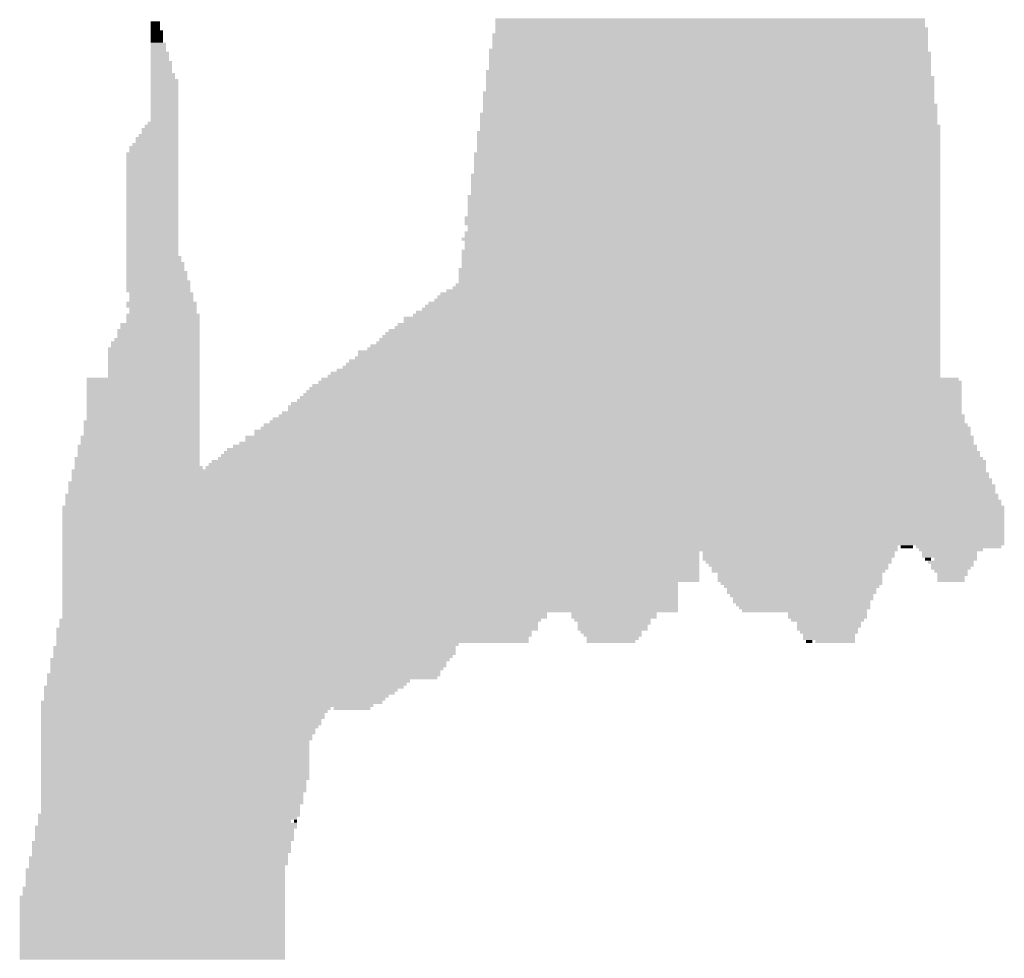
# Model space of a CAD drawing. Extents: x 0 to 579, y 0 to 878.
# Tile 15 of 34: x 117 to 205, y 439 to 522. Entities that reach past the tile are written whole.
import ezdxf

# ---------------------------------------------------------------- set-up
doc = ezdxf.new("R2010")
doc.units = 0
doc.header["$MEASUREMENT"] = 0

msp = doc.modelspace()

# ---------------------------------------------------------------- linework, layer by layer
at = {"color": 7, "linetype": 'Continuous', "lineweight": 0}
for points in [[(129.078, 521.449), (129.886, 521.449), (129.078, 521.719), (129.886, 521.719)], [(129.078, 521.18), (129.886, 521.18), (129.078, 521.449), (129.886, 521.449)], [(159.528, 521.719), (197.524, 521.719), (159.528, 521.988), (197.524, 521.988)], [(159.528, 521.449), (197.524, 521.449), (159.528, 521.719), (197.524, 521.719)], [(159.528, 521.18), (197.524, 521.18), (159.528, 521.449), (197.524, 521.449)], [(129.078, 520.911), (129.886, 520.911), (129.078, 521.18), (129.886, 521.18)], [(129.078, 520.641), (130.155, 520.641), (129.078, 520.911), (130.155, 520.911)], [(129.078, 520.372), (130.155, 520.372), (129.078, 520.641), (130.155, 520.641)], [(159.259, 520.372), (197.793, 520.372), (159.259, 520.641), (197.793, 520.641)], [(159.528, 520.911), (197.793, 520.911), (159.528, 521.18), (197.793, 521.18)], [(159.528, 520.641), (197.793, 520.641), (159.528, 520.911), (197.793, 520.911)], [(129.078, 520.103), (130.155, 520.103), (129.078, 520.372), (130.155, 520.372)], [(129.078, 519.833), (130.155, 519.833), (129.078, 520.103), (130.155, 520.103)], [(129.078, 519.564), (130.425, 519.564), (129.078, 519.833), (130.425, 519.833)], [(159.259, 520.103), (197.793, 520.103), (159.259, 520.372), (197.793, 520.372)], [(159.259, 519.833), (197.793, 519.833), (159.259, 520.103), (197.793, 520.103)], [(159.259, 519.564), (197.793, 519.564), (159.259, 519.833), (197.793, 519.833)], [(129.078, 519.295), (130.425, 519.295), (129.078, 519.564), (130.425, 519.564)], [(129.078, 519.025), (130.425, 519.025), (129.078, 519.295), (130.425, 519.295)], [(129.078, 518.756), (130.694, 518.756), (129.078, 519.025), (130.694, 519.025)], [(158.989, 519.025), (197.793, 519.025), (158.989, 519.295), (197.793, 519.295)], [(158.989, 518.756), (198.063, 518.756), (158.989, 519.025), (198.063, 519.025)], [(159.259, 519.295), (197.793, 519.295), (159.259, 519.564), (197.793, 519.564)], [(129.078, 518.487), (130.694, 518.487), (129.078, 518.756), (130.694, 518.756)], [(129.078, 518.217), (130.694, 518.217), (129.078, 518.487), (130.694, 518.487)], [(129.078, 517.948), (130.964, 517.948), (129.078, 518.217), (130.964, 518.217)], [(129.078, 517.679), (130.964, 517.679), (129.078, 517.948), (130.964, 517.948)], [(158.989, 518.487), (198.063, 518.487), (158.989, 518.756), (198.063, 518.756)], [(158.989, 518.217), (198.063, 518.217), (158.989, 518.487), (198.063, 518.487)], [(158.989, 517.948), (198.063, 517.948), (158.989, 518.217), (198.063, 518.217)], [(158.989, 517.679), (198.063, 517.679), (158.989, 517.948), (198.063, 517.948)], [(129.078, 517.409), (130.964, 517.409), (129.078, 517.679), (130.964, 517.679)], [(129.078, 517.14), (130.964, 517.14), (129.078, 517.409), (130.964, 517.409)], [(129.078, 516.871), (131.233, 516.871), (129.078, 517.14), (131.233, 517.14)], [(158.72, 517.14), (198.063, 517.14), (158.72, 517.409), (198.063, 517.409)], [(158.72, 516.871), (198.063, 516.871), (158.72, 517.14), (198.063, 517.14)], [(158.989, 517.409), (198.063, 517.409), (158.989, 517.679), (198.063, 517.679)], [(129.078, 516.601), (131.233, 516.601), (129.078, 516.871), (131.233, 516.871)], [(129.078, 516.332), (131.503, 516.332), (129.078, 516.601), (131.503, 516.601)], [(129.078, 516.062), (131.503, 516.062), (129.078, 516.332), (131.503, 516.332)], [(158.72, 516.601), (198.332, 516.601), (158.72, 516.871), (198.332, 516.871)], [(158.72, 516.332), (198.332, 516.332), (158.72, 516.601), (198.332, 516.601)], [(158.72, 516.062), (198.332, 516.062), (158.72, 516.332), (198.332, 516.332)], [(129.078, 515.793), (131.503, 515.793), (129.078, 516.062), (131.503, 516.062)], [(129.078, 515.524), (131.503, 515.524), (129.078, 515.793), (131.503, 515.793)], [(129.078, 515.254), (131.503, 515.254), (129.078, 515.524), (131.503, 515.524)], [(158.45, 515.254), (198.332, 515.254), (158.45, 515.524), (198.332, 515.524)], [(158.72, 515.793), (198.332, 515.793), (158.72, 516.062), (198.332, 516.062)], [(158.72, 515.524), (198.332, 515.524), (158.72, 515.793), (198.332, 515.793)], [(129.078, 514.985), (131.503, 514.985), (129.078, 515.254), (131.503, 515.254)], [(129.078, 514.716), (131.503, 514.716), (129.078, 514.985), (131.503, 514.985)], [(129.078, 514.446), (131.503, 514.446), (129.078, 514.716), (131.503, 514.716)], [(129.078, 514.177), (131.503, 514.177), (129.078, 514.446), (131.503, 514.446)], [(158.45, 514.985), (198.332, 514.985), (158.45, 515.254), (198.332, 515.254)], [(158.45, 514.716), (198.332, 514.716), (158.45, 514.985), (198.332, 514.985)], [(158.45, 514.446), (198.332, 514.446), (158.45, 514.716), (198.332, 514.716)], [(158.45, 514.177), (198.602, 514.177), (158.45, 514.446), (198.602, 514.446)], [(129.078, 513.908), (131.503, 513.908), (129.078, 514.177), (131.503, 514.177)], [(129.078, 513.638), (131.503, 513.638), (129.078, 513.908), (131.503, 513.908)], [(129.078, 513.369), (131.503, 513.369), (129.078, 513.638), (131.503, 513.638)], [(158.181, 513.369), (198.602, 513.369), (158.181, 513.638), (198.602, 513.638)], [(158.45, 513.908), (198.602, 513.908), (158.45, 514.177), (198.602, 514.177)], [(158.45, 513.638), (198.602, 513.638), (158.45, 513.908), (198.602, 513.908)], [(128.808, 512.561), (131.503, 512.561), (128.808, 512.83), (131.503, 512.83)], [(129.078, 513.1), (131.503, 513.1), (129.078, 513.369), (131.503, 513.369)], [(129.078, 512.83), (131.503, 512.83), (129.078, 513.1), (131.503, 513.1)], [(158.181, 513.1), (198.602, 513.1), (158.181, 513.369), (198.602, 513.369)], [(158.181, 512.83), (198.602, 512.83), (158.181, 513.1), (198.602, 513.1)], [(158.181, 512.561), (198.602, 512.561), (158.181, 512.83), (198.602, 512.83)], [(128.269, 512.022), (131.503, 512.022), (128.269, 512.292), (131.503, 512.292)], [(128.269, 511.753), (131.503, 511.753), (128.269, 512.022), (131.503, 512.022)], [(128.539, 512.292), (131.503, 512.292), (128.539, 512.561), (131.503, 512.561)], [(157.911, 511.753), (198.871, 511.753), (157.911, 512.022), (198.871, 512.022)], [(158.181, 512.292), (198.871, 512.292), (158.181, 512.561), (198.871, 512.561)], [(158.181, 512.022), (198.871, 512.022), (158.181, 512.292), (198.871, 512.292)], [(127.461, 510.676), (131.503, 510.676), (127.461, 510.945), (131.503, 510.945)], [(127.73, 511.214), (131.503, 511.214), (127.73, 511.484), (131.503, 511.484)], [(127.73, 510.945), (131.503, 510.945), (127.73, 511.214), (131.503, 511.214)], [(128, 511.484), (131.503, 511.484), (128, 511.753), (131.503, 511.753)], [(157.911, 511.484), (198.871, 511.484), (157.911, 511.753), (198.871, 511.753)], [(157.911, 511.214), (198.871, 511.214), (157.911, 511.484), (198.871, 511.484)], [(157.911, 510.945), (198.871, 510.945), (157.911, 511.214), (198.871, 511.214)], [(157.911, 510.676), (198.871, 510.676), (157.911, 510.945), (198.871, 510.945)], [(126.922, 509.868), (131.503, 509.868), (126.922, 510.137), (131.503, 510.137)], [(127.191, 510.406), (131.503, 510.406), (127.191, 510.676), (131.503, 510.676)], [(127.191, 510.137), (131.503, 510.137), (127.191, 510.406), (131.503, 510.406)], [(157.642, 509.868), (198.871, 509.868), (157.642, 510.137), (198.871, 510.137)], [(157.911, 510.406), (198.871, 510.406), (157.911, 510.676), (198.871, 510.676)], [(157.911, 510.137), (198.871, 510.137), (157.911, 510.406), (198.871, 510.406)], [(126.922, 509.598), (131.503, 509.598), (126.922, 509.868), (131.503, 509.868)], [(126.922, 509.329), (131.503, 509.329), (126.922, 509.598), (131.503, 509.598)], [(126.922, 509.06), (131.503, 509.06), (126.922, 509.329), (131.503, 509.329)], [(157.642, 509.598), (198.871, 509.598), (157.642, 509.868), (198.871, 509.868)], [(157.642, 509.329), (198.871, 509.329), (157.642, 509.598), (198.871, 509.598)], [(157.642, 509.06), (198.871, 509.06), (157.642, 509.329), (198.871, 509.329)], [(126.922, 508.79), (131.503, 508.79), (126.922, 509.06), (131.503, 509.06)], [(126.922, 508.521), (131.503, 508.521), (126.922, 508.79), (131.503, 508.79)], [(126.922, 508.252), (131.503, 508.252), (126.922, 508.521), (131.503, 508.521)], [(157.642, 508.79), (198.871, 508.79), (157.642, 509.06), (198.871, 509.06)], [(157.642, 508.521), (198.871, 508.521), (157.642, 508.79), (198.871, 508.79)], [(157.642, 508.252), (198.871, 508.252), (157.642, 508.521), (198.871, 508.521)], [(126.922, 507.982), (131.503, 507.982), (126.922, 508.252), (131.503, 508.252)], [(126.922, 507.713), (131.503, 507.713), (126.922, 507.982), (131.503, 507.982)], [(126.922, 507.443), (131.503, 507.443), (126.922, 507.713), (131.503, 507.713)], [(126.922, 507.174), (131.503, 507.174), (126.922, 507.443), (131.503, 507.443)], [(157.372, 507.982), (198.871, 507.982), (157.372, 508.252), (198.871, 508.252)], [(157.372, 507.713), (198.871, 507.713), (157.372, 507.982), (198.871, 507.982)], [(157.372, 507.443), (198.871, 507.443), (157.372, 507.713), (198.871, 507.713)], [(157.372, 507.174), (198.871, 507.174), (157.372, 507.443), (198.871, 507.443)], [(126.922, 506.905), (131.503, 506.905), (126.922, 507.174), (131.503, 507.174)], [(126.922, 506.635), (131.503, 506.635), (126.922, 506.905), (131.503, 506.905)], [(126.922, 506.366), (131.503, 506.366), (126.922, 506.635), (131.503, 506.635)], [(157.372, 506.905), (198.871, 506.905), (157.372, 507.174), (198.871, 507.174)], [(157.372, 506.635), (198.871, 506.635), (157.372, 506.905), (198.871, 506.905)], [(157.372, 506.366), (198.871, 506.366), (157.372, 506.635), (198.871, 506.635)], [(126.922, 506.097), (131.503, 506.097), (126.922, 506.366), (131.503, 506.366)], [(126.922, 505.827), (131.503, 505.827), (126.922, 506.097), (131.503, 506.097)], [(126.922, 505.558), (131.503, 505.558), (126.922, 505.827), (131.503, 505.827)], [(157.103, 506.097), (198.871, 506.097), (157.103, 506.366), (198.871, 506.366)], [(157.103, 505.827), (198.871, 505.827), (157.103, 506.097), (198.871, 506.097)], [(157.103, 505.558), (198.871, 505.558), (157.103, 505.827), (198.871, 505.827)], [(126.922, 505.289), (131.503, 505.289), (126.922, 505.558), (131.503, 505.558)], [(126.922, 505.019), (131.503, 505.019), (126.922, 505.289), (131.503, 505.289)], [(126.922, 504.75), (131.503, 504.75), (126.922, 505.019), (131.503, 505.019)], [(157.103, 505.289), (198.871, 505.289), (157.103, 505.558), (198.871, 505.558)], [(157.103, 505.019), (198.871, 505.019), (157.103, 505.289), (198.871, 505.289)], [(157.103, 504.75), (198.871, 504.75), (157.103, 505.019), (198.871, 505.019)], [(126.922, 504.481), (131.503, 504.481), (126.922, 504.75), (131.503, 504.75)], [(126.922, 504.211), (131.503, 504.211), (126.922, 504.481), (131.503, 504.481)], [(126.922, 503.942), (131.503, 503.942), (126.922, 504.211), (131.503, 504.211)], [(156.833, 504.211), (198.871, 504.211), (156.833, 504.481), (198.871, 504.481)], [(156.833, 503.942), (198.871, 503.942), (156.833, 504.211), (198.871, 504.211)], [(157.103, 504.481), (198.871, 504.481), (157.103, 504.75), (198.871, 504.75)], [(126.922, 503.673), (131.503, 503.673), (126.922, 503.942), (131.503, 503.942)], [(126.922, 503.403), (131.503, 503.403), (126.922, 503.673), (131.503, 503.673)], [(126.922, 503.134), (131.503, 503.134), (126.922, 503.403), (131.503, 503.403)], [(126.922, 502.865), (131.503, 502.865), (126.922, 503.134), (131.503, 503.134)], [(156.833, 503.673), (198.871, 503.673), (156.833, 503.942), (198.871, 503.942)], [(156.833, 502.865), (198.871, 502.865), (156.833, 503.134), (198.871, 503.134)], [(157.103, 503.403), (198.871, 503.403), (157.103, 503.673), (198.871, 503.673)], [(157.103, 503.134), (198.871, 503.134), (157.103, 503.403), (198.871, 503.403)], [(126.922, 502.595), (131.503, 502.595), (126.922, 502.865), (131.503, 502.865)], [(126.922, 502.326), (131.503, 502.326), (126.922, 502.595), (131.503, 502.595)], [(126.922, 502.057), (131.503, 502.057), (126.922, 502.326), (131.503, 502.326)], [(156.564, 502.326), (198.871, 502.326), (156.564, 502.595), (198.871, 502.595)], [(156.833, 502.595), (198.871, 502.595), (156.833, 502.865), (198.871, 502.865)], [(156.833, 502.057), (198.871, 502.057), (156.833, 502.326), (198.871, 502.326)], [(126.922, 501.787), (131.503, 501.787), (126.922, 502.057), (131.503, 502.057)], [(126.922, 501.518), (131.503, 501.518), (126.922, 501.787), (131.503, 501.787)], [(126.922, 501.249), (131.503, 501.249), (126.922, 501.518), (131.503, 501.518)], [(156.564, 501.249), (198.871, 501.249), (156.564, 501.518), (198.871, 501.518)], [(156.833, 501.787), (198.871, 501.787), (156.833, 502.057), (198.871, 502.057)], [(156.833, 501.518), (198.871, 501.518), (156.833, 501.787), (198.871, 501.787)], [(126.922, 500.979), (131.503, 500.979), (126.922, 501.249), (131.503, 501.249)], [(126.922, 500.71), (131.772, 500.71), (126.922, 500.979), (131.772, 500.979)], [(126.922, 500.441), (131.772, 500.441), (126.922, 500.71), (131.772, 500.71)], [(156.564, 500.979), (198.871, 500.979), (156.564, 501.249), (198.871, 501.249)], [(156.564, 500.71), (198.871, 500.71), (156.564, 500.979), (198.871, 500.979)], [(156.564, 500.441), (198.871, 500.441), (156.564, 500.71), (198.871, 500.71)], [(126.922, 500.171), (132.042, 500.171), (126.922, 500.441), (132.042, 500.441)], [(126.922, 499.902), (132.042, 499.902), (126.922, 500.171), (132.042, 500.171)], [(126.922, 499.633), (132.042, 499.633), (126.922, 499.902), (132.042, 499.902)], [(126.922, 499.363), (132.311, 499.363), (126.922, 499.633), (132.311, 499.633)], [(156.294, 499.633), (198.871, 499.633), (156.294, 499.902), (198.871, 499.902)], [(156.294, 499.363), (198.871, 499.363), (156.294, 499.633), (198.871, 499.633)], [(156.564, 500.171), (198.871, 500.171), (156.564, 500.441), (198.871, 500.441)], [(156.564, 499.902), (198.871, 499.902), (156.564, 500.171), (198.871, 500.171)], [(126.922, 499.094), (132.311, 499.094), (126.922, 499.363), (132.311, 499.363)], [(126.922, 498.825), (132.311, 498.825), (126.922, 499.094), (132.311, 499.094)], [(126.922, 498.555), (132.581, 498.555), (126.922, 498.825), (132.581, 498.825)], [(156.294, 499.094), (198.871, 499.094), (156.294, 499.363), (198.871, 499.363)], [(156.294, 498.825), (198.871, 498.825), (156.294, 499.094), (198.871, 499.094)], [(156.294, 498.555), (198.871, 498.555), (156.294, 498.825), (198.871, 498.825)], [(126.922, 498.286), (132.581, 498.286), (126.922, 498.555), (132.581, 498.555)], [(126.922, 498.016), (132.581, 498.016), (126.922, 498.286), (132.581, 498.286)], [(126.922, 497.747), (132.581, 497.747), (126.922, 498.016), (132.581, 498.016)], [(155.216, 497.747), (198.871, 497.747), (155.216, 498.016), (198.871, 498.016)], [(155.755, 498.016), (198.871, 498.016), (155.755, 498.286), (198.871, 498.286)], [(156.025, 498.286), (198.871, 498.286), (156.025, 498.555), (198.871, 498.555)], [(127.191, 497.478), (132.85, 497.478), (127.191, 497.747), (132.85, 497.747)], [(127.191, 497.208), (132.85, 497.208), (127.191, 497.478), (132.85, 497.478)], [(127.191, 496.939), (132.85, 496.939), (127.191, 497.208), (132.85, 497.208)], [(154.139, 496.939), (198.871, 496.939), (154.139, 497.208), (198.871, 497.208)], [(154.408, 497.208), (198.871, 497.208), (154.408, 497.478), (198.871, 497.478)], [(154.677, 497.478), (198.871, 497.478), (154.677, 497.747), (198.871, 497.747)], [(126.922, 496.67), (133.12, 496.67), (126.922, 496.939), (133.12, 496.939)], [(126.922, 496.4), (133.12, 496.4), (126.922, 496.67), (133.12, 496.67)], [(127.191, 496.131), (133.12, 496.131), (127.191, 496.4), (133.12, 496.4)], [(127.191, 495.862), (133.12, 495.862), (127.191, 496.131), (133.12, 496.131)], [(152.522, 495.862), (198.871, 495.862), (152.522, 496.131), (198.871, 496.131)], [(153.061, 496.131), (198.871, 496.131), (153.061, 496.4), (198.871, 496.4)], [(153.33, 496.4), (198.871, 496.4), (153.33, 496.67), (198.871, 496.67)], [(153.6, 496.67), (198.871, 496.67), (153.6, 496.939), (198.871, 496.939)], [(126.922, 495.592), (133.389, 495.592), (126.922, 495.862), (133.389, 495.862)], [(126.922, 495.323), (133.389, 495.323), (126.922, 495.592), (133.389, 495.592)], [(126.922, 495.054), (133.389, 495.054), (126.922, 495.323), (133.389, 495.323)], [(151.444, 495.323), (198.871, 495.323), (151.444, 495.592), (198.871, 495.592)], [(151.444, 495.054), (198.871, 495.054), (151.444, 495.323), (198.871, 495.323)], [(152.252, 495.592), (198.871, 495.592), (152.252, 495.862), (198.871, 495.862)], [(126.113, 494.246), (133.389, 494.246), (126.113, 494.515), (133.389, 494.515)], [(126.383, 494.784), (133.389, 494.784), (126.383, 495.054), (133.389, 495.054)], [(126.383, 494.515), (133.389, 494.515), (126.383, 494.784), (133.389, 494.784)], [(150.096, 494.246), (198.871, 494.246), (150.096, 494.515), (198.871, 494.515)], [(150.635, 494.515), (198.871, 494.515), (150.635, 494.784), (198.871, 494.784)], [(150.905, 494.784), (198.871, 494.784), (150.905, 495.054), (198.871, 495.054)], [(125.844, 493.438), (133.389, 493.438), (125.844, 493.707), (133.389, 493.707)], [(126.113, 493.976), (133.389, 493.976), (126.113, 494.246), (133.389, 494.246)], [(126.113, 493.707), (133.389, 493.707), (126.113, 493.976), (133.389, 493.976)], [(149.288, 493.438), (198.871, 493.438), (149.288, 493.707), (198.871, 493.707)], [(149.557, 493.707), (198.871, 493.707), (149.557, 493.976), (198.871, 493.976)], [(149.827, 493.976), (198.871, 493.976), (149.827, 494.246), (198.871, 494.246)], [(125.305, 492.63), (133.389, 492.63), (125.305, 492.899), (133.389, 492.899)], [(125.574, 493.168), (133.389, 493.168), (125.574, 493.438), (133.389, 493.438)], [(125.574, 492.899), (133.389, 492.899), (125.574, 493.168), (133.389, 493.168)], [(148.21, 492.63), (198.871, 492.63), (148.21, 492.899), (198.871, 492.899)], [(148.48, 492.899), (198.871, 492.899), (148.48, 493.168), (198.871, 493.168)], [(149.019, 493.168), (198.871, 493.168), (149.019, 493.438), (198.871, 493.438)], [(125.305, 492.36), (133.389, 492.36), (125.305, 492.63), (133.389, 492.63)], [(125.305, 492.091), (133.389, 492.091), (125.305, 492.36), (133.389, 492.36)], [(125.305, 491.822), (133.389, 491.822), (125.305, 492.091), (133.389, 492.091)], [(125.305, 491.552), (133.389, 491.552), (125.305, 491.822), (133.389, 491.822)], [(146.593, 491.552), (198.871, 491.552), (146.593, 491.822), (198.871, 491.822)], [(147.132, 491.822), (198.871, 491.822), (147.132, 492.091), (198.871, 492.091)], [(147.402, 492.36), (198.871, 492.36), (147.402, 492.63), (198.871, 492.63)], [(147.402, 492.091), (198.871, 492.091), (147.402, 492.36), (198.871, 492.36)], [(125.305, 491.283), (133.389, 491.283), (125.305, 491.552), (133.389, 491.552)], [(125.305, 491.014), (133.389, 491.014), (125.305, 491.283), (133.389, 491.283)], [(125.305, 490.744), (133.389, 490.744), (125.305, 491.014), (133.389, 491.014)], [(145.515, 490.744), (198.871, 490.744), (145.515, 491.014), (198.871, 491.014)], [(146.054, 491.014), (198.871, 491.014), (146.054, 491.283), (198.871, 491.283)], [(146.324, 491.283), (198.871, 491.283), (146.324, 491.552), (198.871, 491.552)], [(123.419, 489.936), (133.389, 489.936), (123.419, 490.206), (133.389, 490.206)], [(125.305, 490.475), (133.389, 490.475), (125.305, 490.744), (133.389, 490.744)], [(125.305, 490.206), (133.389, 490.206), (125.305, 490.475), (133.389, 490.475)], [(144.168, 489.936), (200.488, 489.936), (144.168, 490.206), (200.488, 490.206)], [(144.707, 490.206), (198.871, 490.206), (144.707, 490.475), (198.871, 490.475)], [(144.976, 490.475), (198.871, 490.475), (144.976, 490.744), (198.871, 490.744)], [(123.419, 489.667), (133.389, 489.667), (123.419, 489.936), (133.389, 489.936)], [(123.419, 489.397), (133.389, 489.397), (123.419, 489.667), (133.389, 489.667)], [(123.419, 489.128), (133.389, 489.128), (123.419, 489.397), (133.389, 489.397)], [(143.09, 489.128), (200.757, 489.128), (143.09, 489.397), (200.757, 489.397)], [(143.36, 489.397), (200.757, 489.397), (143.36, 489.667), (200.757, 489.667)], [(143.899, 489.667), (200.757, 489.667), (143.899, 489.936), (200.757, 489.936)], [(123.419, 488.859), (133.389, 488.859), (123.419, 489.128), (133.389, 489.128)], [(123.419, 488.589), (133.389, 488.589), (123.419, 488.859), (133.389, 488.859)], [(123.419, 488.32), (133.389, 488.32), (123.419, 488.589), (133.389, 488.589)], [(123.419, 488.051), (133.389, 488.051), (123.419, 488.32), (133.389, 488.32)], [(142.012, 488.051), (200.757, 488.051), (142.012, 488.32), (200.757, 488.32)], [(142.282, 488.32), (200.757, 488.32), (142.282, 488.589), (200.757, 488.589)], [(142.551, 488.589), (200.757, 488.589), (142.551, 488.859), (200.757, 488.859)], [(142.821, 488.859), (200.757, 488.859), (142.821, 489.128), (200.757, 489.128)], [(123.419, 487.781), (133.389, 487.781), (123.419, 488.051), (133.389, 488.051)], [(123.419, 487.512), (133.389, 487.512), (123.419, 487.781), (133.389, 487.781)], [(123.419, 487.243), (133.389, 487.243), (123.419, 487.512), (133.389, 487.512)], [(141.204, 487.512), (200.757, 487.512), (141.204, 487.781), (200.757, 487.781)], [(141.204, 487.243), (200.757, 487.243), (141.204, 487.512), (200.757, 487.512)], [(141.473, 487.781), (200.757, 487.781), (141.473, 488.051), (200.757, 488.051)], [(123.419, 486.973), (133.389, 486.973), (123.419, 487.243), (133.389, 487.243)], [(123.419, 486.704), (133.389, 486.704), (123.419, 486.973), (133.389, 486.973)], [(123.419, 486.435), (133.389, 486.435), (123.419, 486.704), (133.389, 486.704)], [(139.856, 486.435), (201.027, 486.435), (139.856, 486.704), (201.027, 486.704)], [(140.395, 486.704), (201.027, 486.704), (140.395, 486.973), (201.027, 486.973)], [(140.665, 486.973), (200.757, 486.973), (140.665, 487.243), (200.757, 487.243)], [(123.149, 486.165), (133.389, 486.165), (123.149, 486.435), (133.389, 486.435)], [(123.149, 485.896), (133.389, 485.896), (123.149, 486.165), (133.389, 486.165)], [(123.149, 485.627), (133.389, 485.627), (123.149, 485.896), (133.389, 485.896)], [(138.779, 485.627), (201.566, 485.627), (138.779, 485.896), (201.566, 485.896)], [(139.048, 485.896), (201.296, 485.896), (139.048, 486.165), (201.296, 486.165)], [(139.587, 486.165), (201.027, 486.165), (139.587, 486.435), (201.027, 486.435)], [(122.88, 484.819), (133.389, 484.819), (122.88, 485.088), (133.389, 485.088)], [(122.88, 484.549), (133.389, 484.549), (122.88, 484.819), (133.389, 484.819)], [(123.149, 485.357), (133.389, 485.357), (123.149, 485.627), (133.389, 485.627)], [(123.149, 485.088), (133.389, 485.088), (123.149, 485.357), (133.389, 485.357)], [(137.431, 484.819), (201.835, 484.819), (137.431, 485.088), (201.835, 485.088)], [(137.431, 484.549), (201.835, 484.549), (137.431, 484.819), (201.835, 484.819)], [(138.24, 485.357), (201.566, 485.357), (138.24, 485.627), (201.566, 485.627)], [(138.24, 485.088), (201.566, 485.088), (138.24, 485.357), (201.566, 485.357)], [(122.61, 484.011), (133.389, 484.011), (122.61, 484.28), (133.389, 484.28)], [(122.61, 483.741), (133.389, 483.741), (122.61, 484.011), (133.389, 484.011)], [(122.88, 484.28), (133.389, 484.28), (122.88, 484.549), (133.389, 484.549)], [(135.814, 483.741), (202.105, 483.741), (135.814, 484.011), (202.105, 484.011)], [(136.353, 484.011), (202.105, 484.011), (136.353, 484.28), (202.105, 484.28)], [(136.892, 484.28), (201.835, 484.28), (136.892, 484.549), (201.835, 484.549)], [(122.341, 482.933), (133.389, 482.933), (122.341, 483.203), (133.389, 483.203)], [(122.61, 483.472), (133.389, 483.472), (122.61, 483.741), (133.389, 483.741)], [(122.61, 483.203), (133.389, 483.203), (122.61, 483.472), (133.389, 483.472)], [(135.006, 482.933), (202.644, 482.933), (135.006, 483.203), (202.644, 483.203)], [(135.275, 483.203), (202.374, 483.203), (135.275, 483.472), (202.374, 483.472)], [(135.545, 483.472), (202.374, 483.472), (135.545, 483.741), (202.374, 483.741)], [(122.341, 482.664), (133.389, 482.664), (122.341, 482.933), (133.389, 482.933)], [(122.341, 482.395), (133.389, 482.395), (122.341, 482.664), (133.389, 482.664)], [(122.341, 482.125), (133.659, 482.125), (122.341, 482.395), (133.659, 482.395)], [(133.928, 482.125), (202.913, 482.125), (133.928, 482.395), (202.913, 482.395)], [(134.198, 482.395), (202.913, 482.395), (134.198, 482.664), (202.913, 482.664)], [(134.467, 482.664), (202.913, 482.664), (134.467, 482.933), (202.913, 482.933)], [(122.071, 481.856), (202.913, 481.856), (122.071, 482.125), (202.913, 482.125)], [(122.071, 481.587), (203.183, 481.587), (122.071, 481.856), (203.183, 481.856)], [(122.071, 481.317), (203.183, 481.317), (122.071, 481.587), (203.183, 481.587)], [(121.802, 480.778), (203.452, 480.778), (121.802, 481.048), (203.452, 481.048)], [(121.802, 480.509), (203.722, 480.509), (121.802, 480.778), (203.722, 480.778)], [(121.802, 480.24), (203.722, 480.24), (121.802, 480.509), (203.722, 480.509)], [(122.071, 481.048), (203.452, 481.048), (122.071, 481.317), (203.452, 481.317)], [(121.532, 479.701), (203.991, 479.701), (121.532, 479.97), (203.991, 479.97)], [(121.532, 479.432), (203.991, 479.432), (121.532, 479.701), (203.991, 479.701)], [(121.802, 479.97), (203.722, 479.97), (121.802, 480.24), (203.722, 480.24)], [(121.263, 478.624), (204.53, 478.624), (121.263, 478.893), (204.53, 478.893)], [(121.532, 479.162), (204.261, 479.162), (121.532, 479.432), (204.261, 479.432)], [(121.532, 478.893), (204.261, 478.893), (121.532, 479.162), (204.261, 479.162)], [(121.263, 478.354), (204.53, 478.354), (121.263, 478.624), (204.53, 478.624)], [(121.263, 478.085), (204.53, 478.085), (121.263, 478.354), (204.53, 478.354)], [(121.263, 477.816), (204.53, 477.816), (121.263, 478.085), (204.53, 478.085)], [(121.263, 477.546), (204.53, 477.546), (121.263, 477.816), (204.53, 477.816)], [(121.263, 477.277), (204.53, 477.277), (121.263, 477.546), (204.53, 477.546)], [(121.263, 477.008), (204.53, 477.008), (121.263, 477.277), (204.53, 477.277)], [(121.263, 476.738), (204.53, 476.738), (121.263, 477.008), (204.53, 477.008)], [(121.263, 476.469), (204.53, 476.469), (121.263, 476.738), (204.53, 476.738)], [(121.263, 476.2), (204.53, 476.2), (121.263, 476.469), (204.53, 476.469)], [(121.263, 475.93), (204.53, 475.93), (121.263, 476.2), (204.53, 476.2)], [(121.263, 475.661), (204.53, 475.661), (121.263, 475.93), (204.53, 475.93)], [(121.263, 475.392), (204.53, 475.392), (121.263, 475.661), (204.53, 475.661)], [(121.263, 475.122), (195.098, 475.122), (121.263, 475.392), (195.098, 475.392)], [(195.368, 475.122), (196.446, 475.122), (195.368, 475.392), (196.446, 475.392)], [(196.715, 475.122), (204.261, 475.122), (196.715, 475.392), (204.261, 475.392)], [(121.263, 474.853), (195.098, 474.853), (121.263, 475.122), (195.098, 475.122)], [(121.263, 474.584), (177.583, 474.584), (121.263, 474.853), (177.583, 474.853)], [(121.263, 474.314), (177.583, 474.314), (121.263, 474.584), (177.583, 474.584)], [(177.852, 474.584), (194.829, 474.584), (177.852, 474.853), (194.829, 474.853)], [(177.852, 474.314), (194.829, 474.314), (177.852, 474.584), (194.829, 474.584)], [(196.985, 474.853), (202.644, 474.853), (196.985, 475.122), (202.644, 475.122)], [(197.254, 474.584), (202.105, 474.584), (197.254, 474.853), (202.105, 474.853)], [(197.254, 474.314), (202.105, 474.314), (197.254, 474.584), (202.105, 474.584)], [(121.263, 474.045), (177.583, 474.045), (121.263, 474.314), (177.583, 474.314)], [(121.263, 473.776), (177.583, 473.776), (121.263, 474.045), (177.583, 474.045)], [(121.263, 473.506), (177.583, 473.506), (121.263, 473.776), (177.583, 473.776)], [(121.263, 473.237), (177.583, 473.237), (121.263, 473.506), (177.583, 473.506)], [(177.852, 474.045), (194.559, 474.045), (177.852, 474.314), (194.559, 474.314)], [(178.122, 473.776), (194.559, 473.776), (178.122, 474.045), (194.559, 474.045)], [(178.391, 473.506), (194.29, 473.506), (178.391, 473.776), (194.29, 473.776)], [(178.661, 473.237), (194.29, 473.237), (178.661, 473.506), (194.29, 473.506)], [(197.524, 474.045), (198.063, 474.045), (197.524, 474.314), (198.063, 474.314)], [(197.793, 473.776), (201.835, 473.776), (197.793, 474.045), (201.835, 474.045)], [(198.063, 473.506), (201.835, 473.506), (198.063, 473.776), (201.835, 473.776)], [(198.063, 473.237), (201.566, 473.237), (198.063, 473.506), (201.566, 473.506)], [(198.332, 474.045), (202.105, 474.045), (198.332, 474.314), (202.105, 474.314)], [(121.263, 472.968), (177.583, 472.968), (121.263, 473.237), (177.583, 473.237)], [(121.263, 472.698), (177.583, 472.698), (121.263, 472.968), (177.583, 472.968)], [(121.263, 472.429), (177.583, 472.429), (121.263, 472.698), (177.583, 472.698)], [(178.661, 472.968), (194.021, 472.968), (178.661, 473.237), (194.021, 473.237)], [(179.2, 472.698), (193.751, 472.698), (179.2, 472.968), (193.751, 472.968)], [(179.2, 472.429), (193.751, 472.429), (179.2, 472.698), (193.751, 472.698)], [(198.332, 472.968), (201.296, 472.968), (198.332, 473.237), (201.296, 473.237)], [(198.602, 472.698), (201.296, 472.698), (198.602, 472.968), (201.296, 472.968)], [(198.602, 472.429), (201.027, 472.429), (198.602, 472.698), (201.027, 472.698)], [(121.263, 472.159), (177.583, 472.159), (121.263, 472.429), (177.583, 472.429)], [(121.263, 471.89), (175.696, 471.89), (121.263, 472.159), (175.696, 472.159)], [(121.263, 471.621), (175.696, 471.621), (121.263, 471.89), (175.696, 471.89)], [(179.2, 472.159), (193.751, 472.159), (179.2, 472.429), (193.751, 472.429)], [(179.469, 471.89), (193.751, 471.89), (179.469, 472.159), (193.751, 472.159)], [(179.738, 471.621), (193.482, 471.621), (179.738, 471.89), (193.482, 471.89)], [(198.602, 472.159), (201.027, 472.159), (198.602, 472.429), (201.027, 472.429)], [(121.263, 471.351), (175.696, 471.351), (121.263, 471.621), (175.696, 471.621)], [(121.263, 471.082), (175.696, 471.082), (121.263, 471.351), (175.696, 471.351)], [(121.263, 470.813), (175.696, 470.813), (121.263, 471.082), (175.696, 471.082)], [(180.008, 471.351), (193.212, 471.351), (180.008, 471.621), (193.212, 471.621)], [(180.008, 471.082), (193.212, 471.082), (180.008, 471.351), (193.212, 471.351)], [(180.277, 470.813), (192.943, 470.813), (180.277, 471.082), (192.943, 471.082)], [(121.263, 470.543), (175.696, 470.543), (121.263, 470.813), (175.696, 470.813)], [(121.263, 470.274), (175.696, 470.274), (121.263, 470.543), (175.696, 470.543)], [(121.263, 470.005), (175.696, 470.005), (121.263, 470.274), (175.696, 470.274)], [(180.547, 470.543), (192.943, 470.543), (180.547, 470.813), (192.943, 470.813)], [(180.547, 470.274), (192.673, 470.274), (180.547, 470.543), (192.673, 470.543)], [(180.816, 470.005), (192.673, 470.005), (180.816, 470.274), (192.673, 470.274)], [(121.263, 469.735), (175.696, 469.735), (121.263, 470.005), (175.696, 470.005)], [(121.263, 469.466), (175.696, 469.466), (121.263, 469.735), (175.696, 469.735)], [(121.263, 469.197), (164.109, 469.197), (121.263, 469.466), (164.109, 469.466)], [(121.263, 468.927), (164.109, 468.927), (121.263, 469.197), (164.109, 469.197)], [(166.265, 469.197), (173.81, 469.197), (166.265, 469.466), (173.81, 469.466)], [(166.265, 468.927), (173.81, 468.927), (166.265, 469.197), (173.81, 469.197)], [(181.086, 469.735), (192.673, 469.735), (181.086, 470.005), (192.673, 470.005)], [(181.355, 469.466), (192.404, 469.466), (181.355, 469.735), (192.404, 469.735)], [(185.397, 469.197), (192.404, 469.197), (185.397, 469.466), (192.404, 469.466)], [(185.397, 468.927), (192.404, 468.927), (185.397, 469.197), (192.404, 469.197)], [(120.993, 468.658), (163.57, 468.658), (120.993, 468.927), (163.57, 468.927)], [(120.993, 468.389), (163.301, 468.389), (120.993, 468.658), (163.301, 468.658)], [(120.993, 468.119), (163.301, 468.119), (120.993, 468.389), (163.301, 468.389)], [(166.534, 468.658), (173.271, 468.658), (166.534, 468.927), (173.271, 468.927)], [(166.804, 468.389), (173.271, 468.389), (166.804, 468.658), (173.271, 468.658)], [(166.804, 468.119), (173.002, 468.119), (166.804, 468.389), (173.002, 468.389)], [(185.667, 468.658), (192.134, 468.658), (185.667, 468.927), (192.134, 468.927)], [(186.206, 468.389), (191.865, 468.389), (186.206, 468.658), (191.865, 468.658)], [(186.206, 468.119), (191.865, 468.119), (186.206, 468.389), (191.865, 468.389)], [(120.724, 467.85), (163.301, 467.85), (120.724, 468.119), (163.301, 468.119)], [(120.724, 467.581), (162.762, 467.581), (120.724, 467.85), (162.762, 467.85)], [(120.724, 467.311), (162.762, 467.311), (120.724, 467.581), (162.762, 467.581)], [(166.804, 467.85), (173.002, 467.85), (166.804, 468.119), (173.002, 468.119)], [(167.073, 467.581), (172.463, 467.581), (167.073, 467.85), (172.463, 467.85)], [(167.343, 467.311), (172.463, 467.311), (167.343, 467.581), (172.463, 467.581)], [(186.206, 467.85), (191.595, 467.85), (186.206, 468.119), (191.595, 468.119)], [(186.475, 467.581), (191.595, 467.581), (186.475, 467.85), (191.595, 467.85)], [(186.745, 467.311), (191.326, 467.311), (186.745, 467.581), (191.326, 467.581)], [(120.724, 467.042), (162.492, 467.042), (120.724, 467.311), (162.492, 467.311)], [(120.724, 466.773), (162.492, 466.773), (120.724, 467.042), (162.492, 467.042)], [(120.724, 466.503), (156.294, 466.503), (120.724, 466.773), (156.294, 466.773)], [(167.612, 467.042), (172.193, 467.042), (167.612, 467.311), (172.193, 467.311)], [(167.612, 466.773), (171.924, 466.773), (167.612, 467.042), (171.924, 467.042)], [(186.745, 467.042), (191.326, 467.042), (186.745, 467.311), (191.326, 467.311)], [(187.014, 466.773), (187.553, 466.773), (187.014, 467.042), (187.553, 467.042)], [(187.823, 466.773), (191.326, 466.773), (187.823, 467.042), (191.326, 467.042)], [(120.454, 466.234), (156.025, 466.234), (120.454, 466.503), (156.025, 466.503)], [(120.454, 465.965), (156.025, 465.965), (120.454, 466.234), (156.025, 466.234)], [(120.454, 465.695), (156.025, 465.695), (120.454, 465.965), (156.025, 465.965)], [(120.454, 465.426), (155.755, 465.426), (120.454, 465.695), (155.755, 465.695)], [(120.185, 465.157), (155.486, 465.157), (120.185, 465.426), (155.486, 465.426)], [(120.185, 464.887), (155.216, 464.887), (120.185, 465.157), (155.216, 465.157)], [(120.185, 464.618), (155.216, 464.618), (120.185, 464.887), (155.216, 464.887)], [(119.915, 463.81), (154.677, 463.81), (119.915, 464.079), (154.677, 464.079)], [(120.185, 464.349), (154.947, 464.349), (120.185, 464.618), (154.947, 464.618)], [(120.185, 464.079), (154.677, 464.079), (120.185, 464.349), (154.677, 464.349)], [(119.915, 463.54), (154.408, 463.54), (119.915, 463.81), (154.408, 463.81)], [(119.915, 463.271), (151.983, 463.271), (119.915, 463.54), (151.983, 463.54)], [(119.915, 463.002), (151.713, 463.002), (119.915, 463.271), (151.713, 463.271)], [(119.646, 462.732), (151.444, 462.732), (119.646, 463.002), (151.444, 463.002)], [(119.646, 462.463), (150.905, 462.463), (119.646, 462.732), (150.905, 462.732)], [(119.646, 462.194), (150.635, 462.194), (119.646, 462.463), (150.635, 462.463)], [(119.646, 461.924), (150.096, 461.924), (119.646, 462.194), (150.096, 462.194)], [(119.377, 461.386), (149.557, 461.386), (119.377, 461.655), (149.557, 461.655)], [(119.377, 461.116), (148.749, 461.116), (119.377, 461.386), (148.749, 461.386)], [(119.646, 461.655), (149.827, 461.655), (119.646, 461.924), (149.827, 461.924)], [(119.377, 460.847), (144.976, 460.847), (119.377, 461.116), (144.976, 461.116)], [(119.377, 460.578), (144.707, 460.578), (119.377, 460.847), (144.707, 460.847)], [(119.377, 460.308), (144.438, 460.308), (119.377, 460.578), (144.438, 460.578)], [(145.246, 460.847), (148.48, 460.847), (145.246, 461.116), (148.48, 461.116)], [(119.377, 460.039), (144.438, 460.039), (119.377, 460.308), (144.438, 460.308)], [(119.377, 459.77), (144.168, 459.77), (119.377, 460.039), (144.168, 460.039)], [(119.377, 459.5), (144.168, 459.5), (119.377, 459.77), (144.168, 459.77)], [(119.377, 459.231), (143.899, 459.231), (119.377, 459.5), (143.899, 459.5)], [(119.377, 458.962), (143.629, 458.962), (119.377, 459.231), (143.629, 459.231)], [(119.377, 458.692), (143.629, 458.692), (119.377, 458.962), (143.629, 458.962)], [(119.377, 458.423), (143.36, 458.423), (119.377, 458.692), (143.36, 458.692)], [(119.377, 458.154), (143.36, 458.154), (119.377, 458.423), (143.36, 458.423)], [(119.377, 457.884), (143.09, 457.884), (119.377, 458.154), (143.09, 458.154)], [(119.377, 457.615), (143.09, 457.615), (119.377, 457.884), (143.09, 457.884)], [(119.377, 457.346), (143.09, 457.346), (119.377, 457.615), (143.09, 457.615)], [(119.377, 457.076), (143.09, 457.076), (119.377, 457.346), (143.09, 457.346)], [(119.377, 456.807), (143.09, 456.807), (119.377, 457.076), (143.09, 457.076)], [(119.377, 456.538), (143.09, 456.538), (119.377, 456.807), (143.09, 456.807)], [(119.377, 456.268), (143.09, 456.268), (119.377, 456.538), (143.09, 456.538)], [(119.377, 455.999), (143.09, 455.999), (119.377, 456.268), (143.09, 456.268)], [(119.377, 455.73), (143.09, 455.73), (119.377, 455.999), (143.09, 455.999)], [(119.377, 455.46), (143.09, 455.46), (119.377, 455.73), (143.09, 455.73)], [(119.377, 455.191), (143.09, 455.191), (119.377, 455.46), (143.09, 455.46)], [(119.377, 454.921), (143.09, 454.921), (119.377, 455.191), (143.09, 455.191)], [(119.377, 454.652), (143.09, 454.652), (119.377, 454.921), (143.09, 454.921)], [(119.377, 454.383), (142.821, 454.383), (119.377, 454.652), (142.821, 454.652)], [(119.377, 454.113), (142.821, 454.113), (119.377, 454.383), (142.821, 454.383)], [(119.377, 453.844), (142.821, 453.844), (119.377, 454.113), (142.821, 454.113)], [(119.377, 453.575), (142.821, 453.575), (119.377, 453.844), (142.821, 453.844)], [(119.377, 453.305), (142.551, 453.305), (119.377, 453.575), (142.551, 453.575)], [(119.377, 453.036), (142.551, 453.036), (119.377, 453.305), (142.551, 453.305)], [(119.377, 452.767), (142.551, 452.767), (119.377, 453.036), (142.551, 453.036)], [(119.377, 452.497), (142.551, 452.497), (119.377, 452.767), (142.551, 452.767)], [(119.377, 452.228), (142.282, 452.228), (119.377, 452.497), (142.282, 452.497)], [(119.377, 451.959), (142.282, 451.959), (119.377, 452.228), (142.282, 452.228)], [(119.377, 451.689), (142.282, 451.689), (119.377, 451.959), (142.282, 451.959)], [(119.107, 451.42), (142.282, 451.42), (119.107, 451.689), (142.282, 451.689)], [(119.107, 451.151), (142.012, 451.151), (119.107, 451.42), (142.012, 451.42)], [(119.107, 450.881), (141.473, 450.881), (119.107, 451.151), (141.473, 451.151)], [(119.107, 450.612), (142.012, 450.612), (119.107, 450.881), (142.012, 450.881)], [(141.743, 450.881), (142.012, 450.881), (141.743, 451.151), (142.012, 451.151)], [(118.838, 450.343), (142.012, 450.343), (118.838, 450.612), (142.012, 450.612)], [(118.838, 450.073), (141.743, 450.073), (118.838, 450.343), (141.743, 450.343)], [(118.838, 449.804), (141.743, 449.804), (118.838, 450.073), (141.743, 450.073)], [(118.568, 448.996), (141.473, 448.996), (118.568, 449.265), (141.473, 449.265)], [(118.838, 449.535), (141.743, 449.535), (118.838, 449.804), (141.743, 449.804)], [(118.838, 449.265), (141.743, 449.265), (118.838, 449.535), (141.743, 449.535)], [(118.568, 448.727), (141.473, 448.727), (118.568, 448.996), (141.473, 448.996)], [(118.568, 448.457), (141.473, 448.457), (118.568, 448.727), (141.473, 448.727)], [(118.568, 448.188), (141.473, 448.188), (118.568, 448.457), (141.473, 448.457)], [(118.299, 447.649), (141.204, 447.649), (118.299, 447.919), (141.204, 447.919)], [(118.299, 447.38), (141.204, 447.38), (118.299, 447.649), (141.204, 447.649)], [(118.568, 447.919), (141.204, 447.919), (118.568, 448.188), (141.204, 448.188)], [(118.029, 446.572), (140.934, 446.572), (118.029, 446.841), (140.934, 446.841)], [(118.029, 446.302), (140.934, 446.302), (118.029, 446.572), (140.934, 446.572)], [(118.299, 447.111), (141.204, 447.111), (118.299, 447.38), (141.204, 447.38)], [(118.299, 446.841), (140.934, 446.841), (118.299, 447.111), (140.934, 447.111)], [(118.029, 446.033), (140.934, 446.033), (118.029, 446.302), (140.934, 446.302)], [(118.029, 445.764), (140.934, 445.764), (118.029, 446.033), (140.934, 446.033)], [(118.029, 445.494), (140.934, 445.494), (118.029, 445.764), (140.934, 445.764)], [(117.76, 444.956), (140.934, 444.956), (117.76, 445.225), (140.934, 445.225)], [(117.76, 444.686), (140.934, 444.686), (117.76, 444.956), (140.934, 444.956)], [(118.029, 445.225), (140.934, 445.225), (118.029, 445.494), (140.934, 445.494)], [(117.49, 444.148), (140.934, 444.148), (117.49, 444.417), (140.934, 444.417)], [(117.49, 443.878), (140.934, 443.878), (117.49, 444.148), (140.934, 444.148)], [(117.76, 444.417), (140.934, 444.417), (117.76, 444.686), (140.934, 444.686)], [(117.49, 443.609), (140.934, 443.609), (117.49, 443.878), (140.934, 443.878)], [(117.49, 443.34), (140.934, 443.34), (117.49, 443.609), (140.934, 443.609)], [(117.49, 443.07), (140.934, 443.07), (117.49, 443.34), (140.934, 443.34)], [(117.49, 442.801), (140.934, 442.801), (117.49, 443.07), (140.934, 443.07)], [(117.49, 442.532), (140.934, 442.532), (117.49, 442.801), (140.934, 442.801)], [(117.49, 442.262), (140.934, 442.262), (117.49, 442.532), (140.934, 442.532)], [(117.49, 441.993), (140.934, 441.993), (117.49, 442.262), (140.934, 442.262)], [(117.49, 441.724), (140.934, 441.724), (117.49, 441.993), (140.934, 441.993)], [(117.49, 441.454), (140.934, 441.454), (117.49, 441.724), (140.934, 441.724)], [(117.49, 441.185), (140.934, 441.185), (117.49, 441.454), (140.934, 441.454)], [(117.49, 440.916), (140.934, 440.916), (117.49, 441.185), (140.934, 441.185)], [(117.49, 440.646), (140.934, 440.646), (117.49, 440.916), (140.934, 440.916)], [(117.49, 440.377), (140.934, 440.377), (117.49, 440.646), (140.934, 440.646)], [(117.49, 440.108), (140.934, 440.108), (117.49, 440.377), (140.934, 440.377)], [(117.49, 439.838), (140.934, 439.838), (117.49, 440.108), (140.934, 440.108)], [(117.49, 439.569), (140.934, 439.569), (117.49, 439.838), (140.934, 439.838)], [(117.49, 439.3), (140.934, 439.3), (117.49, 439.569), (140.934, 439.569)], [(117.49, 439.03), (140.934, 439.03), (117.49, 439.3), (140.934, 439.3)], [(117.49, 438.761), (140.934, 438.761), (117.49, 439.03), (140.934, 439.03)]]:
    msp.add_solid(points, dxfattribs=at)

doc.saveas('drawing.dxf')
